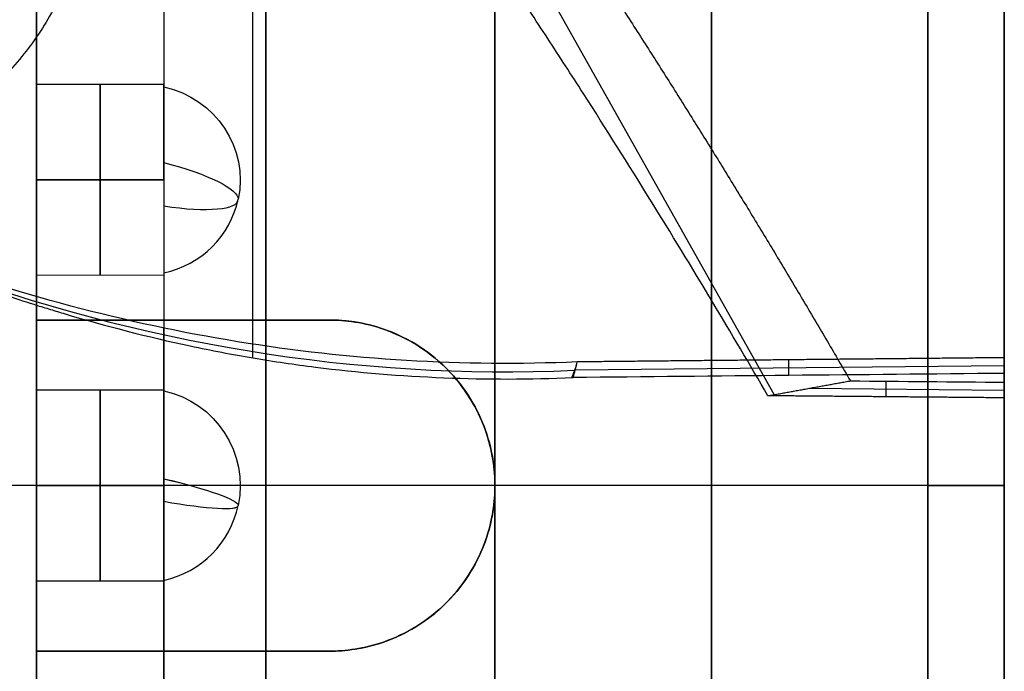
# Model space of a CAD drawing. Header units: millimetres. Extents: x -66 to 114, y 79 to 395.
# Tile 122 of 239: x 56.08 to 59.95, y 93.14 to 95.7. Entities that reach past the tile are written whole.
import ezdxf

# ---------------------------------------------------------------- set-up
doc = ezdxf.new("R2010")
doc.units = ezdxf.units.MM
doc.layers.add('Layer 01', color=18, linetype='Continuous', true_color=0x000000)

# ---------------------------------------------------------------- blocks, each defined once
blk = doc.blocks.new('Block 03')
at = {"layer": 'Layer 01'}
for p, q in [((59.0465, 94.2304, 7.0754), (57.1027, 97.6858, 7.0754)), ((56.15, 97.0986, 13.6304), (56.15, 95.448, 13.6304)), ((56.65, 95.4483, 13.65), (56.15, 95.4483, 13.65)), ((56.2106, 95.0733, 14.025), (56.15, 95.0733, 14.025)), ((56.2106, 95.0733, 13.275), (56.15, 95.0733, 13.275)), ((56.6502, 95.0733, 13.275), (56.2106, 95.0733, 13.275)), ((56.6502, 95.0733, 14.025), (56.2106, 95.0733, 14.025)), ((56.65, 94.6987, 13.65), (56.15, 94.6981, 13.65)), ((56.15, 94.6986, 13.6304), (56.15, 93.048, 13.6304)), ((56.15, 94.5233, 18.9853), (57.3, 94.5233, 18.9853)), ((56.725, 94.5233, 19.4135), (56.725, 94.5233, 18.5571)), ((58.2653, 94.328, 20.6852), (59.95, 94.3446, 20.6843)), ((59.1036, 94.3056, 20.1356), (59.1036, 94.367, 21.234)), ((59.1836, 94.2552, 6.6104), (59.95, 94.2485, 6.6101)), ((59.4859, 94.2219, 7.1594), (59.4859, 94.2833, 6.0611)), ((56.65, 94.2483, 11.5), (56.15, 94.2483, 11.5)), ((56.65, 94.2483, 15.8), (56.15, 94.2483, 15.8)), ((59.95, 94.0407, 21.2482), (59.95, 94.0407, 19.8477)), ((59.95, 94.0407, 7.4523), (59.95, 94.0407, 6.0518)), ((59.95, 93.8733, 6.05), (53.35, 93.8733, 6.05)), ((59.95, 93.8733, 21.25), (53.35, 93.8733, 21.25)), ((56.1742, 93.8733, 11.875), (56.15, 93.8733, 11.875)), ((56.1742, 93.8733, 16.175), (56.15, 93.8733, 16.175)), ((57.95, 93.8733, 7.85), (56.15, 93.8733, 7.85)), ((56.1742, 93.8733, 11.125), (56.15, 93.8733, 11.125)), ((56.1742, 93.8733, 15.425), (56.15, 93.8733, 15.425)), ((57.95, 93.8733, 18.6), (56.15, 93.8733, 18.6)), ((56.15, 93.8731, 18.6002), (56.15, 93.8731, 16.175)), ((56.15, 93.8731, 15.425), (56.15, 93.8731, 11.875)), ((56.15, 93.8731, 11.125), (56.15, 93.8731, 7.85)), ((56.65, 93.8733, 11.125), (56.1742, 93.8733, 11.125)), ((56.65, 93.8733, 15.425), (56.1742, 93.8733, 15.425)), ((56.65, 93.8733, 11.875), (56.1742, 93.8733, 11.875)), ((56.65, 93.8733, 16.175), (56.1742, 93.8733, 16.175)), ((57.95, 93.8734, 19.55), (57.95, 93.8734, 19.45)), ((57.95, 93.8734, 7.85), (57.95, 93.8734, 7.75)), ((59.65, 93.8733, 19.55), (57.95, 93.8733, 19.55)), ((59.65, 93.8733, 7.75), (57.95, 93.8733, 7.75)), ((57.95, 93.8733, 18.6), (57.95, 93.8733, 19.45)), ((59.65, 93.8733, 19.55), (59.95, 93.8733, 19.85)), ((59.65, 93.8733, 7.75), (59.95, 93.8733, 7.45)), ((56.65, 93.4984, 11.5), (56.15, 93.4983, 11.5)), ((56.65, 93.4984, 15.8), (56.15, 93.4983, 15.8)), ((56.15, 93.2233, 18.9853), (57.3, 93.2233, 18.9853)), ((56.725, 93.2233, 19.4135), (56.725, 93.2233, 18.5571))]:
    blk.add_line(p, q, dxfattribs=at)
at = {"layer": 'Layer 01', "extrusion": (-1, -1.14604e-15, -2.7939e-15)}
blk.add_arc((-93.8733, 13.65, -59.95), 6.2, 0, 180, dxfattribs=at)
at = {"layer": 'Layer 01', "extrusion": (1, 1.14604e-15, 2.7939e-15)}
blk.add_arc((93.8733, 13.65, 59.95), 6.2, 180, 360, dxfattribs=at)
at = {"layer": 'Layer 01', "extrusion": (-1, 0, 0)}
for centre, radius, start, end in [((-93.8733, 13.65, -58.8), 5.9, 0, 180), ((-93.8733, 13.65, -58.8), 5.9, 180, 0), ((-93.8733, 13.65, -56.65), 7.6, 236.96669, 334.6669), ((-95.0733, 13.65, -56.4001), 0.375, 90, 270), ((-95.0733, 13.65, -56.4001), 0.375, 0, 90), ((-95.0733, 13.65, -56.4001), 0.375, 270, 0), ((-93.8733, 13.65, -56.65), 7.6, 0, 94.6669), ((-93.8733, 11.5, -56.4), 0.375, 89.9999, 269.9999), ((-93.8733, 15.8, -56.4), 0.375, 89.9999, 269.9999), ((-93.8733, 11.5, -56.4), 0.375, 269.9999, 0), ((-93.8733, 11.5, -56.4), 0.375, 0, 89.9999), ((-93.8733, 15.8, -56.4), 0.375, 269.9999, 0), ((-93.8733, 15.8, -56.4), 0.375, 0, 89.9999)]:
    blk.add_arc(centre, radius, start, end, dxfattribs=at)
at = {"layer": 'Layer 01', "extrusion": (1, 1.68236e-30, 2.7939e-15)}
for start, end in [(360, 180), (180, 360)]:
    blk.add_arc((93.8733, 13.65, 59.65), 5.9, start, end, dxfattribs=at)
at = {"layer": 'Layer 01', "extrusion": (-1, 0, -3.55271e-15)}
for centre, radius, start, end in [((-93.8733, 13.65, -57.05), 5.8, 96.4346, 180), ((-93.8733, 13.65, -57.05), 5.8, 206.4346, 293.5654), ((-93.8733, 13.65, -56.9999), 6.5, 94.42204, 118.47851), ((-93.8733, 13.65, -57.05), 4.95, 82.4545, 97.5455), ((-93.8733, 13.65, -57.05), 5.8, 306.4346, 83.5654)]:
    blk.add_arc(centre, radius, start, end, dxfattribs=at)
at = {"layer": 'Layer 01', "extrusion": (-1, 4.05331e-11, 2.63571e-11)}
blk.add_arc((-93.8733, 13.65, -59.95), 6.5, 93.88692, 146.96179, dxfattribs=at)
at = {"layer": 'Layer 01', "extrusion": (-1, 3.6541e-13, -6.88738e-12)}
blk.add_arc((-93.8733, 13.65, -59.95), 6.5, 213.88692, 266.96179, dxfattribs=at)
at = {"layer": 'Layer 01', "extrusion": (0, 0.5, -0.866025)}
blk.add_arc((-55.2, 87.1668, 41.9762), 1.15, 180, 0, dxfattribs=at)
at = {"layer": 'Layer 01', "extrusion": (-7.16371e-14, 0.227876, -0.97369)}
blk.add_arc((-56.5656, 95.6825, 8.3741), 0.3844, 102.6804, 191.7521, dxfattribs=at)
at = {"layer": 'Layer 01', "extrusion": (-0.203678, -0.95328, -0.223099)}
blk.add_arc((35.4521, -10.0735, -105.1979), 0.3844, 280.2492, 357.2709, dxfattribs=at)
at = {"layer": 'Layer 01', "extrusion": (6.95555e-14, -0.227876, 0.97369)}
blk.add_arc((56.5656, 95.6825, -8.3741), 0.3844, 282.6804, 348.2479, dxfattribs=at)
at = {"layer": 'Layer 01', "extrusion": (0.203678, 0.95328, 0.223099)}
blk.add_arc((-35.4523, -10.0738, 105.1979), 0.3842, 105.6679, 182.6875, dxfattribs=at)
at = {"layer": 'Layer 01'}
blk.add_arc((57.3, 93.8733, 19.0036), 0.65, 270, 90, dxfattribs=at)
at = {"layer": 'Layer 01', "extrusion": (-1, -4.04839e-16, -2.72072e-15)}
blk.add_arc((-93.8733, 13.65, -59.95), 7.6, 26.93853, 93.78729, dxfattribs=at)
at = {"layer": 'Layer 01', "extrusion": (-1, 5.78726e-16, -6.91019e-16)}
blk.add_arc((-93.8733, 13.65, -59.95), 7.6, 266.93853, 333.78729, dxfattribs=at)
at = {"layer": 'Layer 01', "extrusion": (-4.15987e-14, -0.118165, -0.992994)}
blk.add_arc((56.5656, -91.8568, -22.5119), 0.3844, 282.6804, 11.7521, dxfattribs=at)
at = {"layer": 'Layer 01', "extrusion": (-1.10328e-15, -0.118165, -0.992994)}
blk.add_arc((56.5656, -91.3487, -26.7818), 0.3844, 282.6804, 11.7521, dxfattribs=at)
at = {"layer": 'Layer 01', "extrusion": (0.203678, 0.972179, -0.115688)}
for centre in [(-36.1145, 23.3938, 101.4524), (-36.1145, 27.665, 100.955)]:
    blk.add_arc(centre, 0.3844, 101.5614, 178.6074, dxfattribs=at)
at = {"layer": 'Layer 01', "extrusion": (-0.203678, -0.972179, 0.115688)}
for centre in [(36.1145, 23.3939, -101.4524), (36.1145, 27.665, -100.955)]:
    blk.add_arc(centre, 0.3844, 284.3485, 1.3884, dxfattribs=at)
at = {"layer": 'Layer 01', "extrusion": (1.46654e-14, 0.118165, 0.992994)}
blk.add_arc((-56.5656, -91.8568, 22.5119), 0.3844, 102.6804, 168.2479, dxfattribs=at)
at = {"layer": 'Layer 01', "extrusion": (2.05391e-15, 0.118165, 0.992994)}
blk.add_arc((-56.5656, -91.3487, 26.7818), 0.3844, 102.6804, 168.2479, dxfattribs=at)
at = {"layer": 'Layer 01', "extrusion": (-1, -6.8846e-16, -5.63585e-15)}
blk.add_open_spline([(57.95, 87.9733, 13.65), (57.95, 87.9733, 13.4698), (57.95, 87.9856, 13.2005), (57.95, 88.0215, 12.8879), (57.95, 88.0449, 12.732), (57.95, 88.056, 12.6653), (57.95, 88.0637, 12.6208), (57.95, 88.0675, 12.5999), (57.95, 88.1066, 12.3886), (57.95, 88.1721, 12.1104), (57.95, 88.272, 11.7922), (57.95, 88.3199, 11.6572), (57.95, 88.3529, 11.5675), (57.95, 88.3693, 11.5245), (57.95, 88.4608, 11.2932), (57.95, 88.5842, 11.0223), (57.95, 88.7278, 10.7614), (57.95, 88.828, 10.5898), (57.95, 88.8794, 10.5066), (57.95, 89.1575, 10.0811), (57.95, 89.4139, 9.7656), (57.95, 89.8451, 9.3343), (57.95, 90.0708, 9.1307), (57.95, 90.3519, 8.9142), (57.95, 90.4762, 8.8259), (57.95, 90.5598, 8.7681), (57.95, 90.6032, 8.739), (57.95, 90.8114, 8.6028), (57.95, 91.0684, 8.4527), (57.95, 91.3808, 8.3007), (57.95, 91.5174, 8.2406), (57.95, 91.609, 8.2016), (57.95, 91.6572, 8.1818), (57.95, 91.8791, 8.0939), (57.95, 92.1496, 8.0017), (57.95, 92.4723, 7.9174), (57.95, 92.6354, 7.881), (57.95, 92.7057, 7.8666), (57.95, 92.7527, 7.8574), (57.95, 92.7776, 7.8526), (57.95, 93.1539, 7.7829), (57.95, 93.5131, 7.7501), (57.95, 94.0534, 7.75), (57.95, 94.3227, 7.7623), (57.95, 94.6353, 7.7982), (57.95, 94.7912, 7.8215), (57.95, 94.858, 7.8327), (57.95, 94.9025, 7.8404), (57.95, 94.9234, 7.8442), (57.95, 95.1347, 7.8832), (57.95, 95.4129, 7.9487), (57.95, 95.7311, 8.0487), (57.95, 95.8661, 8.0965), (57.95, 95.9558, 8.1295), (57.95, 95.9988, 8.1459), (57.95, 96.2302, 8.2375), (57.95, 96.5011, 8.3608), (57.95, 96.7619, 8.5045), (57.95, 96.9336, 8.6047), (57.95, 97.0168, 8.6561), (57.95, 97.4422, 8.9342), (57.95, 97.7577, 9.1906), (57.95, 98.189, 9.6218), (57.95, 98.3927, 9.8475), (57.95, 98.6092, 10.1286), (57.95, 98.6974, 10.2528), (57.95, 98.7553, 10.3365), (57.95, 98.7844, 10.3798), (57.95, 98.9205, 10.588), (57.95, 99.0707, 10.845), (57.95, 99.2226, 11.1575), (57.95, 99.2828, 11.294), (57.95, 99.3218, 11.3857), (57.95, 99.3415, 11.4339), (57.95, 99.4294, 11.6558), (57.95, 99.5216, 11.9262), (57.95, 99.606, 12.2489), (57.95, 99.6423, 12.4121), (57.95, 99.6567, 12.4824), (57.95, 99.666, 12.5293), (57.95, 99.6707, 12.5542), (57.95, 99.7406, 12.9312), (57.95, 99.7734, 13.2891), (57.95, 99.7733, 13.65)], degree=3, knots=[0, 0, 0, 0, 0.579641, 0.869462, 1.014372, 1.086828, 1.086828, 1.159283, 1.159283, 1.738924, 2.028745, 2.173655, 2.173655, 2.318565, 2.318565, 2.898207, 3.188027, 3.188027, 3.477848, 3.477848, 4.637131, 4.637131, 5.216772, 5.506593, 5.651503, 5.651503, 5.796413, 5.796413, 6.376055, 6.665875, 6.810786, 6.810786, 6.955696, 6.955696, 7.535338, 7.825158, 7.970069, 8.042524, 8.042524, 8.114979, 8.114979, 9.274262, 9.274262, 9.853903, 10.143724, 10.288634, 10.361089, 10.361089, 10.433544, 10.433544, 11.013186, 11.303006, 11.447917, 11.447917, 11.592827, 11.592827, 12.172468, 12.462289, 12.462289, 12.75211, 12.75211, 13.911392, 13.911392, 14.491034, 14.780854, 14.925765, 14.925765, 15.070675, 15.070675, 15.650316, 15.940137, 16.085047, 16.085047, 16.229958, 16.229958, 16.809599, 17.09942, 17.24433, 17.316785, 17.316785, 17.38924, 17.38924, 18.548523, 18.548523, 18.548523, 18.548523], dxfattribs=at)
at = {"layer": 'Layer 01', "extrusion": (1, 6.02155e-16, 6.20533e-16)}
blk.add_open_spline([(57.95, 99.7733, 13.65), (57.95, 99.7733, 13.8304), (57.95, 99.761, 14.1), (57.95, 99.7251, 14.4124), (57.95, 99.7017, 14.5682), (57.95, 99.6906, 14.6348), (57.95, 99.6829, 14.6792), (57.95, 99.6792, 14.7001), (57.95, 99.6401, 14.9114), (57.95, 99.5746, 15.1896), (57.95, 99.4747, 15.5078), (57.95, 99.4268, 15.6428), (57.95, 99.3938, 15.7325), (57.95, 99.3774, 15.7755), (57.95, 99.2858, 16.0068), (57.95, 99.1625, 16.2777), (57.95, 99.0189, 16.5386), (57.95, 98.9186, 16.7102), (57.95, 98.8672, 16.7934), (57.95, 98.5892, 17.2189), (57.95, 98.3327, 17.5344), (57.95, 97.9015, 17.9657), (57.95, 97.6758, 18.1693), (57.95, 97.3947, 18.3858), (57.95, 97.2705, 18.4741), (57.95, 97.1868, 18.5319), (57.95, 97.1435, 18.561), (57.95, 96.9353, 18.6972), (57.95, 96.6783, 18.8473), (57.95, 96.3659, 18.9993), (57.95, 96.2293, 19.0594), (57.95, 96.1376, 19.0984), (57.95, 96.0895, 19.1182), (57.95, 95.8675, 19.2061), (57.95, 95.5971, 19.2983), (57.95, 95.2744, 19.3826), (57.95, 95.1112, 19.419), (57.95, 95.0409, 19.4334), (57.95, 94.994, 19.4426), (57.95, 94.969, 19.4474), (57.95, 94.5928, 19.5171), (57.95, 94.2335, 19.5499), (57.95, 93.6932, 19.55), (57.95, 93.424, 19.5377), (57.95, 93.1113, 19.5018), (57.95, 92.9554, 19.4785), (57.95, 92.8887, 19.4673), (57.95, 92.8442, 19.4596), (57.95, 92.8232, 19.4558), (57.95, 92.6119, 19.4168), (57.95, 92.3338, 19.3513), (57.95, 92.0156, 19.2513), (57.95, 91.8805, 19.2035), (57.95, 91.7908, 19.1705), (57.95, 91.7478, 19.1541), (57.95, 91.5165, 19.0625), (57.95, 91.2456, 18.9392), (57.95, 90.9848, 18.7955), (57.95, 90.8131, 18.6953), (57.95, 90.7299, 18.6439), (57.95, 90.3044, 18.3658), (57.95, 89.989, 18.1094), (57.95, 89.5576, 17.6782), (57.95, 89.354, 17.4525), (57.95, 89.1375, 17.1714), (57.95, 89.0492, 17.0472), (57.95, 88.9914, 16.9635), (57.95, 88.9623, 16.9202), (57.95, 88.8261, 16.712), (57.95, 88.676, 16.455), (57.95, 88.524, 16.1425), (57.95, 88.4639, 16.006), (57.95, 88.4249, 15.9143), (57.95, 88.4052, 15.8661), (57.95, 88.3172, 15.6442), (57.95, 88.225, 15.3738), (57.95, 88.1407, 15.0511), (57.95, 88.1043, 14.8879), (57.95, 88.09, 14.8176), (57.95, 88.0807, 14.7707), (57.95, 88.0759, 14.7457), (57.95, 88.0062, 14.3693), (57.95, 87.9734, 14.0114), (57.95, 87.9733, 13.65)], degree=3, knots=[0, 0, 0, 0, 0.579641, 0.869461, 1.014372, 1.086827, 1.086827, 1.159282, 1.159282, 1.738923, 2.028743, 2.173653, 2.173653, 2.318564, 2.318564, 2.898204, 3.188025, 3.188025, 3.477845, 3.477845, 4.637127, 4.637127, 5.216768, 5.506588, 5.651499, 5.651499, 5.796409, 5.796409, 6.37605, 6.66587, 6.81078, 6.81078, 6.955691, 6.955691, 7.535331, 7.825152, 7.970062, 8.042517, 8.042517, 8.114972, 8.114972, 9.274254, 9.274254, 9.853895, 10.143715, 10.288626, 10.361081, 10.361081, 10.433536, 10.433536, 11.013177, 11.302997, 11.447907, 11.447907, 11.592818, 11.592818, 12.172459, 12.462279, 12.462279, 12.752099, 12.752099, 13.911381, 13.911381, 14.491022, 14.780842, 14.925753, 14.925753, 15.070663, 15.070663, 15.650304, 15.940124, 16.085034, 16.085034, 16.229945, 16.229945, 16.809586, 17.099406, 17.244316, 17.316771, 17.316771, 17.389226, 17.389226, 18.548508, 18.548508, 18.548508, 18.548508], dxfattribs=at)
at = {"layer": 'Layer 01', "extrusion": (-1, -1.09775e-15, -2.21375e-15)}
blk.add_open_spline([(56.15, 99.6733, 13.65), (56.15, 99.6733, 13.9938), (56.15, 99.6289, 14.5017), (56.15, 99.4991, 15.0805), (56.15, 99.4148, 15.3665), (56.15, 99.3678, 15.5086), (56.15, 99.3466, 15.5694), (56.15, 99.3322, 15.6098), (56.15, 99.3253, 15.629), (56.15, 99.2551, 15.8201), (56.15, 99.15, 16.0696), (56.15, 99.0276, 16.3111), (56.15, 98.9422, 16.4704), (56.15, 98.8984, 16.5478), (56.15, 98.6619, 16.9433), (56.15, 98.4439, 17.2397), (56.15, 98.0755, 17.652), (56.15, 97.8822, 17.8486), (56.15, 97.6755, 18.0309), (56.15, 97.5347, 18.1492), (56.15, 97.4613, 18.2079), (56.15, 97.2454, 18.3725), (56.15, 97.0226, 18.5265), (56.15, 96.7508, 18.6873), (56.15, 96.6119, 18.7631), (56.15, 96.5518, 18.7946), (56.15, 96.5115, 18.8153), (56.15, 96.4903, 18.8261), (56.15, 95.8562, 19.1438), (56.15, 95.207, 19.3364), (56.15, 94.5233, 19.4135)], degree=3, knots=[0, 0, 0, 0, 1.059458, 1.589188, 1.854052, 1.986485, 2.052701, 2.052701, 2.118917, 2.118917, 2.648646, 2.913511, 2.913511, 3.178375, 3.178375, 4.237834, 4.237834, 4.767563, 5.032428, 5.032428, 5.297292, 5.297292, 5.827021, 6.091886, 6.224318, 6.290534, 6.290534, 6.356751, 6.356751, 8.475667, 8.475667, 8.475667, 8.475667], dxfattribs=at)
at = {"layer": 'Layer 01', "extrusion": (1, -4.40966e-15, -2.09903e-15)}
blk.add_open_spline([(57.95, 93.8733, 19.45), (57.95, 94.061, 19.45), (57.95, 94.3409, 19.4365), (57.95, 94.6648, 19.3972), (57.95, 94.803, 19.3753), (57.95, 94.895, 19.3596), (57.95, 94.9396, 19.3514), (57.95, 95.1754, 19.3052), (57.95, 95.361, 19.2593), (57.95, 95.7264, 19.1495), (57.95, 95.9044, 19.0863), (57.95, 96.2616, 18.9391), (57.95, 96.5227, 18.816), (57.95, 96.7735, 18.674), (57.95, 96.9385, 18.575), (57.95, 97.0208, 18.5228), (57.95, 97.2584, 18.3638), (57.95, 97.4874, 18.1936), (57.95, 97.7396, 17.9754), (57.95, 97.8444, 17.8777), (57.95, 97.9136, 17.8117), (57.95, 97.9487, 17.7773), (57.95, 98.1134, 17.6121), (57.95, 98.2384, 17.474), (57.95, 98.475, 17.1856), (57.95, 98.5873, 17.0343), (57.95, 98.7956, 16.7237), (57.95, 98.94, 16.4841), (57.95, 99.0876, 16.1931), (57.95, 99.1465, 16.0659), (57.95, 99.1848, 15.9805), (57.95, 99.2029, 15.9388), (57.95, 99.2961, 15.7166), (57.95, 99.3615, 15.5362), (57.95, 99.4739, 15.1705), (57.95, 99.5206, 14.9868), (57.95, 99.6354, 14.4174), (57.95, 99.6735, 14.0351), (57.95, 99.6734, 13.65)], degree=3, knots=[0, 0, 0, 0, 0.569743, 0.854615, 0.997051, 0.997051, 1.139487, 1.139487, 1.70923, 1.70923, 2.278974, 2.278974, 2.848717, 3.133589, 3.133589, 3.41846, 3.41846, 3.988204, 4.273076, 4.415511, 4.415511, 4.557947, 4.557947, 5.127691, 5.127691, 5.697434, 5.697434, 6.267178, 6.552049, 6.694485, 6.694485, 6.836921, 6.836921, 7.406664, 7.406664, 7.976408, 7.976408, 9.115895, 9.115895, 9.115895, 9.115895], dxfattribs=at)
at = {"layer": 'Layer 01', "extrusion": (-1, -1.5579e-15, -3.95505e-16)}
blk.add_open_spline([(57.95, 99.3235, 11.6663), (57.95, 99.252, 11.4697), (57.95, 99.1295, 11.1824), (57.95, 98.9601, 10.8601), (57.95, 98.8819, 10.7248), (57.95, 98.8285, 10.6352), (57.95, 98.8018, 10.5917), (57.95, 98.5443, 10.185), (57.95, 98.2771, 9.8514), (57.95, 97.8233, 9.3975), (57.95, 97.5851, 9.1842), (57.95, 97.2875, 8.9592), (57.95, 97.1558, 8.8679), (57.95, 97.067, 8.8082), (57.95, 97.0209, 8.7781), (57.95, 96.624, 8.5266), (57.95, 96.2495, 8.3427), (57.95, 95.6608, 8.1283), (57.95, 95.3622, 8.0375), (57.95, 95.0572, 7.9711), (57.95, 94.8524, 7.9323), (57.95, 94.7515, 7.9159), (57.95, 94.2214, 7.8446), (57.95, 93.7941, 7.8349), (57.95, 93.1547, 7.8907), (57.95, 92.8382, 7.936), (57.95, 92.4746, 8.0194), (57.95, 92.3199, 8.0616), (57.95, 92.2171, 8.0912), (57.95, 92.1645, 8.1072), (57.95, 91.7167, 8.2496), (57.95, 91.3363, 8.4176), (57.95, 90.9733, 8.6271)], degree=3, knots=[0, 0, 0, 0, 0.633472, 0.950208, 1.108576, 1.108576, 1.266944, 1.266944, 2.533887, 2.533887, 3.167359, 3.484095, 3.642463, 3.642463, 3.800831, 3.800831, 5.067775, 5.067775, 5.701247, 6.017983, 6.017983, 6.334719, 6.334719, 7.601662, 7.601662, 8.235134, 8.55187, 8.710238, 8.710238, 8.868606, 8.868606, 10.13555, 10.13555, 10.13555, 10.13555], dxfattribs=at)
at = {"layer": 'Layer 01', "extrusion": (-1, -3.08048e-15, 5.8649e-15)}
blk.add_open_spline([(56.15, 91.5545, 8.3337), (56.15, 91.8823, 8.1907), (56.15, 92.3852, 8.0238), (56.15, 92.9913, 7.9121), (56.15, 93.2992, 7.8771), (56.15, 93.4543, 7.8648), (56.15, 93.5211, 7.8606), (56.15, 93.5657, 7.8581), (56.15, 93.5867, 7.857), (56.15, 93.7993, 7.8474), (56.15, 94.0822, 7.8483), (56.15, 94.3642, 7.87), (56.15, 94.5521, 7.8891), (56.15, 94.6442, 7.9007), (56.15, 95.1212, 7.9727), (56.15, 95.4944, 8.0678), (56.15, 96.0384, 8.2658), (56.15, 96.3043, 8.3778), (56.15, 96.561, 8.5093), (56.15, 96.7301, 8.6014), (56.15, 96.8153, 8.6507), (56.15, 97.0576, 8.7985), (56.15, 97.2916, 8.9576), (56.15, 97.5501, 9.1626), (56.15, 97.6579, 9.2546), (56.15, 97.729, 9.3169), (56.15, 97.7656, 9.3498), (56.15, 97.9332, 9.5038), (56.15, 98.1248, 9.6973), (56.15, 98.3318, 9.9383), (56.15, 98.4312, 10.0625), (56.15, 98.4729, 10.1166), (56.15, 98.5005, 10.1528), (56.15, 98.5149, 10.1721), (56.15, 98.7335, 10.466), (56.15, 98.9132, 10.7589), (56.15, 99.0669, 11.068)], degree=3, knots=[0, 0, 0, 0, 1.103551, 1.655326, 1.931214, 2.069157, 2.138129, 2.138129, 2.207101, 2.207101, 2.758877, 3.034764, 3.034764, 3.310652, 3.310652, 4.414203, 4.414203, 4.965978, 5.241866, 5.241866, 5.517753, 5.517753, 6.069529, 6.345416, 6.48336, 6.48336, 6.621304, 6.621304, 7.173079, 7.448967, 7.586911, 7.655883, 7.655883, 7.724855, 7.724855, 8.828405, 8.828405, 8.828405, 8.828405], dxfattribs=at)
at = {"layer": 'Layer 01'}
for points, weights in [([(56.9461, 97.8925, 7.1997), (57.7824, 96.7992, 6.5185), (58.5993, 95.5707, 6.1308), (59.3455, 94.2845, 6.0611)], [1, 0.979018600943, 0.979018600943, 1]), ([(59.95, 94.3753, 21.2334), (59.3912, 94.3698, 21.2338), (58.8323, 94.3643, 21.2341), (58.2734, 94.3588, 21.2345)], [1, 0.999999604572, 0.999999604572, 1])]:
    blk.add_rational_spline(points, weights, degree=3, dxfattribs=at)
for points, knots in [([(59.0217, 94.2259, 7.1596), (58.8811, 94.4682, 7.1727), (58.7267, 94.7263, 7.2003), (58.4745, 95.1334, 7.2718), (58.387, 95.2724, 7.3007), (58.2506, 95.4851, 7.3526), (58.1811, 95.5925, 7.3807), (58.0977, 95.7195, 7.4175), (58.0555, 95.7834, 7.4369), (58.0342, 95.8154, 7.4469), (58.0236, 95.8314, 7.4519), (58.019, 95.8383, 7.4541), (58.0159, 95.8429, 7.4556), (58.0136, 95.8464, 7.4567), (57.9223, 95.9835, 7.5004), (57.7881, 96.1819, 7.5675), (57.4325, 96.6884, 7.7847), (57.2111, 96.9968, 7.9351), (56.9461, 97.3421, 8.1529)], [0, 0, 0, 0, 0.976506, 0.976506, 1.464758, 1.464758, 1.708885, 1.830948, 1.89198, 1.922495, 1.937753, 1.945382, 1.945382, 1.953011, 1.953011, 2.929517, 2.929517, 3.906022, 3.906022, 3.906022, 3.906022]), ([(54.05, 96.8162, 6.6429), (54.05, 96.6748, 6.5835), (54.0799, 96.5343, 6.5297), (54.1946, 96.2682, 6.4358), (54.2791, 96.1446, 6.3965), (54.4897, 95.9358, 6.3344), (54.6174, 95.8497, 6.3112), (54.8947, 95.7333, 6.2809), (55.0475, 95.7019, 6.2733), (55.3501, 95.7016, 6.2732), (55.5024, 95.7323, 6.2806), (55.7819, 95.8492, 6.3111), (55.9085, 95.9342, 6.3339), (56.1215, 96.1451, 6.3966), (56.2053, 96.2681, 6.4358), (56.3199, 96.5337, 6.5294), (56.35, 96.6748, 6.5835), (56.35, 96.8162, 6.6429)], [0, 0, 0, 0, 0.458975, 0.458975, 0.917949, 0.917949, 1.376924, 1.376924, 1.835898, 1.835898, 2.294873, 2.294873, 2.753847, 2.753847, 3.212822, 3.212822, 3.671796, 3.671796, 3.671796, 3.671796]), ([(56.35, 96.2611, 7.6044), (56.35, 96.118, 7.5479), (56.3211, 95.9779, 7.4985), (56.234, 95.7723, 7.4332), (56.1989, 95.7073, 7.4138), (56.1169, 95.5847, 7.379), (56.0707, 95.528, 7.3639), (55.9628, 95.4185, 7.3361), (55.9048, 95.3698, 7.3245), (55.7811, 95.2847, 7.3049), (55.7164, 95.2488, 7.2971), (55.5033, 95.1568, 7.2777), (55.3543, 95.1258, 7.2718), (55.1245, 95.1252, 7.2717), (55.0492, 95.1328, 7.2732), (54.9009, 95.1634, 7.2793), (54.8263, 95.1872, 7.2841), (54.6164, 95.2774, 7.3032), (54.4911, 95.3639, 7.3222), (54.2776, 95.5803, 7.3771), (54.196, 95.7016, 7.4108), (54.0792, 95.9773, 7.4982), (54.05, 96.1181, 7.548), (54.05, 96.2611, 7.6044)], [0, 0, 0, 0, 0.459905, 0.459905, 0.689857, 0.689857, 0.919809, 0.919809, 1.149762, 1.149762, 1.379714, 1.379714, 1.839619, 1.839619, 2.069571, 2.069571, 2.299524, 2.299524, 2.759428, 2.759428, 3.219333, 3.219333, 3.679238, 3.679238, 3.679238, 3.679238]), ([(56.65, 95.4385, 13.7355), (56.65, 95.4641, 13.6259), (56.65, 95.4371, 13.5052), (56.65, 95.2972, 13.3288), (56.65, 95.1859, 13.275), (56.6502, 95.0733, 13.275)], [-0.6975317, -0.6975317, -0.6975317, -0.6975317, -0.3487658, -0.3487658, 0, 0, 0, 0]), ([(56.6502, 95.0733, 14.025), (56.65, 95.1571, 14.025), (56.65, 95.2407, 13.9959), (56.65, 95.372, 13.8918), (56.65, 95.4194, 13.8171), (56.65, 95.4385, 13.7355)], [-0.5121331, -0.5121331, -0.5121331, -0.5121331, -0.2560666, -0.2560666, 0, 0, 0, 0]), ([(54.3458, 95.2343, 20.0059), (54.5014, 95.1771, 20.0182), (54.737, 95.0904, 20.0355), (55.0159, 94.9878, 20.0539), (55.1563, 94.9361, 20.0626), (55.2268, 94.9102, 20.0668), (55.262, 94.8972, 20.0689), (55.2797, 94.8907, 20.0699), (55.2873, 94.8879, 20.0703), (55.2923, 94.886, 20.0706), (55.2931, 94.8857, 20.0707), (55.434, 94.8338, 20.0788), (55.542, 94.794, 20.0845), (55.661, 94.7502, 20.0906), (55.6935, 94.7383, 20.0922), (55.7316, 94.7243, 20.0941), (55.7479, 94.7184, 20.0948), (55.7622, 94.7132, 20.0955), (55.7682, 94.711, 20.0958), (55.7705, 94.7101, 20.0959), (55.772, 94.7096, 20.096), (55.7708, 94.7101, 20.0959), (55.8579, 94.6787, 20.1), (55.9814, 94.6359, 20.1052), (56.12, 94.591, 20.1103), (56.1781, 94.5729, 20.1122), (56.2167, 94.5611, 20.1135), (56.2338, 94.5559, 20.1141), (56.4225, 94.4995, 20.12), (56.5889, 94.4568, 20.1239), (56.8364, 94.404, 20.1283), (56.9597, 94.3804, 20.1302), (57.0822, 94.361, 20.1317), (57.1637, 94.349, 20.1326), (57.203, 94.3437, 20.133), (57.5807, 94.2965, 20.1363), (57.9182, 94.2828, 20.1371), (58.2572, 94.2973, 20.1362)], [0, 0, 0, 0, 0.507943, 0.761914, 0.8889, 0.952393, 0.984139, 1.000012, 1.007949, 1.007949, 1.015885, 1.015885, 1.269857, 1.269857, 1.396843, 1.396843, 1.460335, 1.492082, 1.507955, 1.515892, 1.515892, 1.523828, 1.523828, 1.7778, 1.904785, 1.968278, 1.968278, 2.031771, 2.031771, 2.539714, 2.539714, 2.793685, 2.920671, 2.920671, 3.047656, 3.047656, 4.063542, 4.063542, 4.063542, 4.063542]), ([(54.7013, 95.1157, 20.5784), (55.0495, 94.9873, 20.5914), (55.3976, 94.8589, 20.6044), (56.56, 94.4303, 20.6478), (57.3982, 94.2888, 20.6475), (58.2631, 94.3258, 20.646), (58.2639, 94.3258, 20.646), (58.2647, 94.3259, 20.646)], [0.134256, 0.134256, 0.134256, 0.134256, 0.3913251, 0.3913251, 0.9926404, 0.9926404, 0.9931998, 0.9931998, 0.9931998, 0.9931998]), ([(56.6502, 95.0733, 13.275), (56.65, 94.9895, 13.275), (56.65, 94.906, 13.3041), (56.65, 94.7747, 13.4082), (56.65, 94.7273, 13.4829), (56.65, 94.7082, 13.5645)], [-0.5121331, -0.5121331, -0.5121331, -0.5121331, -0.2560666, -0.2560666, 0, 0, 0, 0]), ([(56.6501, 94.971, 14.0103), (56.65, 94.8962, 13.9886), (56.65, 94.8279, 13.9441), (56.65, 94.7274, 13.8174), (56.65, 94.6992, 13.7337), (56.65, 94.6987, 13.65)], [0.1072895, 0.1072895, 0.1072895, 0.1072895, 0.3487658, 0.3487658, 0.6084109, 0.6084109, 0.6084109, 0.6084109]), ([(58.2734, 94.3588, 21.2345), (57.8231, 94.3397, 21.2357), (57.3786, 94.3668, 21.2343), (56.5008, 94.5093, 21.2237), (56.0649, 94.6259, 21.2143), (55.6426, 94.7816, 21.1954)], [0, 0, 0, 0, 1.343613, 1.343613, 2.687226, 2.687226, 2.687226, 2.687226]), ([(57.3, 94.5233, 19.4135), (57.3616, 94.5233, 19.4135), (57.4356, 94.5147, 19.415), (57.596, 94.4582, 19.4211), (57.6826, 94.4098, 19.4256), (57.836, 94.2567, 19.4378), (57.8845, 94.1701, 19.4424), (57.9413, 94.0095, 19.4485), (57.95, 93.9353, 19.45), (57.95, 93.8733, 19.45)], [0, 0, 0, 0, 0.257297, 0.257297, 0.514593, 0.514593, 0.77189, 0.77189, 1.029187, 1.029187, 1.029187, 1.029187]), ([(57.3, 93.2233, 18.5571), (57.3616, 93.2233, 18.5571), (57.4356, 93.232, 18.5589), (57.5963, 93.2885, 18.5661), (57.6836, 93.3375, 18.5715), (57.8363, 93.4905, 18.5858), (57.8847, 93.577, 18.5911), (57.9413, 93.7374, 18.5982), (57.95, 93.8114, 18.6), (57.95, 93.9358, 18.6), (57.9411, 94.01, 18.5982), (57.8843, 94.1705, 18.5911), (57.8362, 94.2564, 18.5858), (57.6827, 94.4098, 18.5714), (57.596, 94.4583, 18.5661), (57.4355, 94.5147, 18.5589), (57.3616, 94.5233, 18.5571), (57.3, 94.5233, 18.5571)], [0, 0, 0, 0, 0.257371, 0.257371, 0.514742, 0.514742, 0.772114, 0.772114, 1.029485, 1.029485, 1.286856, 1.286856, 1.544227, 1.544227, 1.801598, 1.801598, 2.05897, 2.05897, 2.05897, 2.05897]), ([(56.65, 94.2457, 11.4557), (56.65, 94.2582, 11.5605), (56.65, 94.2238, 11.6701), (56.65, 94.0896, 11.8213), (56.65, 93.9964, 11.8668), (56.65, 93.9002, 11.874)], [-0.651905, -0.651905, -0.651905, -0.651905, -0.3259525, -0.3259525, -0.0276559, -0.0276559, -0.0276559, -0.0276559]), ([(56.65, 94.2457, 15.7557), (56.65, 94.2582, 15.8605), (56.65, 94.2238, 15.9701), (56.65, 94.0896, 16.1213), (56.65, 93.9964, 16.1668), (56.65, 93.9002, 16.174)], [-0.651905, -0.651905, -0.651905, -0.651905, -0.3259525, -0.3259525, -0.0276559, -0.0276559, -0.0276559, -0.0276559]), ([(56.65, 94.2457, 11.4557), (56.65, 94.235, 11.3656), (56.65, 94.1902, 11.2799), (56.65, 94.0545, 11.1593), (56.65, 93.9641, 11.125), (56.65, 93.8733, 11.125)], [0, 0, 0, 0, 0.278208, 0.278208, 0.556416, 0.556416, 0.556416, 0.556416]), ([(56.65, 94.2457, 15.7557), (56.65, 94.235, 15.6656), (56.65, 94.1902, 15.5799), (56.65, 94.0545, 15.4593), (56.65, 93.9641, 15.425), (56.65, 93.8733, 15.425)], [0, 0, 0, 0, 0.278208, 0.278208, 0.556416, 0.556416, 0.556416, 0.556416]), ([(56.65, 93.501, 11.5443), (56.65, 93.5117, 11.6344), (56.65, 93.5565, 11.7201), (56.65, 93.6922, 11.8407), (56.65, 93.7826, 11.875), (56.65, 93.8733, 11.875)], [0, 0, 0, 0, 0.278208, 0.278208, 0.556416, 0.556416, 0.556416, 0.556416]), ([(56.65, 93.501, 15.8443), (56.65, 93.5117, 15.9344), (56.65, 93.5565, 16.0201), (56.65, 93.6922, 16.1407), (56.65, 93.7826, 16.175), (56.65, 93.8733, 16.175)], [0, 0, 0, 0, 0.278208, 0.278208, 0.556416, 0.556416, 0.556416, 0.556416]), ([(56.65, 93.8733, 11.125), (56.65, 93.7678, 11.125), (56.65, 93.663, 11.1721), (56.65, 93.5327, 11.3189), (56.65, 93.4988, 11.4093), (56.65, 93.4984, 11.5)], [-0.651905, -0.651905, -0.651905, -0.651905, -0.3259525, -0.3259525, -0.0457367, -0.0457367, -0.0457367, -0.0457367]), ([(56.65, 93.8733, 15.425), (56.65, 93.7678, 15.425), (56.65, 93.663, 15.4721), (56.65, 93.5327, 15.6189), (56.65, 93.4988, 15.7093), (56.65, 93.4984, 15.8)], [-0.651905, -0.651905, -0.651905, -0.651905, -0.3259525, -0.3259525, -0.0457367, -0.0457367, -0.0457367, -0.0457367]), ([(57.95, 93.8733, 19.45), (57.95, 93.8114, 19.45), (57.9413, 93.7372, 19.4485), (57.8847, 93.5769, 19.4424), (57.8367, 93.4909, 19.4379), (57.6831, 93.3371, 19.4257), (57.5963, 93.2886, 19.4211), (57.4357, 93.232, 19.415), (57.3616, 93.2233, 19.4135), (57.3, 93.2233, 19.4135)], [0, 0, 0, 0, 0.257303, 0.257303, 0.514606, 0.514606, 0.771909, 0.771909, 1.029212, 1.029212, 1.029212, 1.029212])]:
    blk.add_open_spline(points, degree=3, knots=knots, dxfattribs=at)
at = {"layer": 'Layer 01', "extrusion": (-1, 1.04495e-13, -3.97008e-14)}
blk.add_open_spline([(56.15, 95.4385, 13.7355), (56.15, 95.4509, 13.6821), (56.15, 95.4523, 13.6294), (56.15, 95.428, 13.5144), (56.15, 95.4016, 13.4595), (56.15, 95.3465, 13.3913), (56.15, 95.3255, 13.3708), (56.15, 95.2783, 13.3346), (56.15, 95.2557, 13.3211), (56.15, 95.1822, 13.2871), (56.15, 95.1275, 13.2749), (56.15, 95.0733, 13.275)], degree=3, knots=[0, 0, 0, 0, 0.1700014, 0.1700014, 0.3400028, 0.3400028, 0.4250035, 0.4250035, 0.5100042, 0.5100042, 0.6800056, 0.6800056, 0.6800056, 0.6800056], dxfattribs=at)
at = {"layer": 'Layer 01', "extrusion": (1, 5.48348e-15, 3.14524e-14)}
blk.add_open_spline([(56.15, 95.0733, 14.025), (56.15, 95.1529, 14.0249), (56.15, 95.2425, 13.9955), (56.15, 95.3427, 13.9146), (56.15, 95.3724, 13.8797), (56.15, 95.4142, 13.8117), (56.15, 95.4292, 13.7749), (56.15, 95.4385, 13.7355)], degree=3, knots=[0, 0, 0, 0, 0.2542823, 0.2542823, 0.3814235, 0.3814235, 0.5085647, 0.5085647, 0.5085647, 0.5085647], dxfattribs=at)
at = {"layer": 'Layer 01'}
for points, degree in [([(56.6502, 95.0733, 14.025), (56.4001, 95.0733, 14.025), (56.15, 95.0733, 14.025)], 2), ([(56.15, 95.0733, 13.275), (56.4001, 95.0733, 13.275), (56.6502, 95.0733, 13.275)], 2), ([(56.6502, 95.0733, 14.025), (56.6501, 95.0387, 14.025), (56.6501, 95.0042, 14.0199), (56.6501, 94.971, 14.0103)], 3), ([(56.15, 94.5233, 19.4135), (56.725, 94.5233, 19.4135), (57.3, 94.5233, 19.4135)], 2), ([(57.3, 94.5233, 18.5571), (56.725, 94.5233, 18.5571), (56.15, 94.5233, 18.5571)], 2), ([(56.15, 94.5233, 18.5571), (56.15, 94.5233, 18.9853), (56.15, 94.5233, 19.4135)], 2), ([(57.3, 94.5233, 19.4135), (57.3, 94.5233, 18.9853), (57.3, 94.5233, 18.5571)], 2), ([(59.95, 94.3753, 21.2334), (59.95, 94.3446, 20.6842), (59.95, 94.3139, 20.135)], 2), ([(58.2699, 94.3456, 20.9975), (58.2606, 94.3213, 20.5668), (58.2513, 94.297, 20.1362)], 2), ([(59.0217, 94.2259, 7.1596), (59.1836, 94.2552, 6.6103), (59.3455, 94.2845, 6.0611)], 2), ([(59.3455, 94.2845, 6.0611), (59.547, 94.2827, 6.061), (59.7485, 94.281, 6.0609), (59.95, 94.2792, 6.0608)], 3), ([(59.95, 94.2178, 7.1591), (59.95, 94.2485, 6.61), (59.95, 94.2792, 6.0608)], 2), ([(59.95, 94.2178, 7.1591), (59.4859, 94.2219, 7.1594), (59.0217, 94.2259, 7.1596)], 2), ([(56.65, 93.8733, 11.875), (56.4, 93.8733, 11.875), (56.15, 93.8733, 11.875)], 2), ([(56.15, 93.8733, 11.125), (56.4, 93.8733, 11.125), (56.65, 93.8733, 11.125)], 2), ([(56.65, 93.8733, 16.175), (56.4, 93.8733, 16.175), (56.15, 93.8733, 16.175)], 2), ([(56.15, 93.8733, 15.425), (56.4, 93.8733, 15.425), (56.65, 93.8733, 15.425)], 2), ([(56.65, 93.9002, 11.874), (56.65, 93.8912, 11.8747), (56.65, 93.8823, 11.875), (56.65, 93.8733, 11.875)], 3), ([(56.65, 93.9002, 16.174), (56.65, 93.8912, 16.1747), (56.65, 93.8823, 16.175), (56.65, 93.8733, 16.175)], 3), ([(57.3, 93.2233, 19.4135), (56.725, 93.2233, 19.4135), (56.15, 93.2233, 19.4135)], 2), ([(56.15, 93.2233, 18.5571), (56.15, 93.2233, 18.9853), (56.15, 93.2233, 19.4135)], 2), ([(57.3, 93.2233, 18.5571), (56.725, 93.2233, 18.5571), (56.15, 93.2233, 18.5571)], 2), ([(57.3, 93.2233, 19.4135), (57.3, 93.2233, 18.9853), (57.3, 93.2233, 18.5571)], 2)]:
    blk.add_open_spline(points, degree=degree, dxfattribs=at)
at = {"layer": 'Layer 01', "extrusion": (-1, 5.48348e-15, 3.14524e-14)}
blk.add_open_spline([(56.15, 94.7082, 13.5645), (56.15, 94.7174, 13.5251), (56.15, 94.7325, 13.4883), (56.15, 94.7743, 13.4203), (56.15, 94.8039, 13.3854), (56.15, 94.9042, 13.3045), (56.15, 94.9938, 13.2751), (56.15, 95.0733, 13.275)], degree=3, knots=[-0.5085647, -0.5085647, -0.5085647, -0.5085647, -0.3814235, -0.3814235, -0.2542823, -0.2542823, 0, 0, 0, 0], dxfattribs=at)
at = {"layer": 'Layer 01', "extrusion": (1, -1.40524e-14, 3.30074e-14)}
blk.add_open_spline([(56.15, 95.0733, 14.025), (56.15, 95.0192, 14.0251), (56.15, 94.9645, 14.0129), (56.15, 94.891, 13.9789), (56.15, 94.8683, 13.9654), (56.15, 94.8211, 13.9292), (56.15, 94.8002, 13.9087), (56.15, 94.745, 13.8405), (56.15, 94.7186, 13.7856), (56.15, 94.7008, 13.7012), (56.15, 94.6981, 13.6753), (56.15, 94.6981, 13.65)], degree=3, knots=[-0.6800056, -0.6800056, -0.6800056, -0.6800056, -0.5100042, -0.5100042, -0.4250035, -0.4250035, -0.3400028, -0.3400028, -0.1700014, -0.1700014, -0.0904966, -0.0904966, -0.0904966, -0.0904966], dxfattribs=at)
at = {"layer": 'Layer 01', "extrusion": (1, 2.06832e-12, 2.44686e-13)}
blk.add_open_spline([(56.15, 94.6981, 13.65), (56.15, 94.6981, 13.6211), (56.15, 94.7016, 13.5929), (56.15, 94.7082, 13.5645)], degree=3, dxfattribs=at)
at = {"layer": 'Layer 01', "extrusion": (1, -6.77128e-13, -1.58471e-13)}
blk.add_open_spline([(56.65, 94.7082, 13.5645), (56.65, 94.7016, 13.5925), (56.65, 94.6985, 13.6213), (56.65, 94.6987, 13.65)], degree=3, dxfattribs=at)
at = {"layer": 'Layer 01', "extrusion": (1, 0, 0)}
for points in [[(56.15, 94.5233, 18.5571), (56.15, 94.09, 18.6145), (56.15, 93.6567, 18.6145), (56.15, 93.2233, 18.5571)], [(56.15, 93.501, 11.5443), (56.15, 93.4992, 11.5295), (56.15, 93.4983, 11.5147), (56.15, 93.4983, 11.5)]]:
    blk.add_open_spline(points, degree=3, dxfattribs=at)
at = {"layer": 'Layer 01', "extrusion": (0.999886, -0.004169, -0.014542)}
blk.add_open_spline([(58.2572, 94.2973, 20.1362), (58.2626, 94.3178, 20.5023), (58.268, 94.3383, 20.8684), (58.2734, 94.3588, 21.2345)], degree=3, dxfattribs=at)
at = {"layer": 'Layer 01', "extrusion": (-0.000132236, -0.053137, -0.998587)}
blk.add_open_spline([(59.95, 94.3139, 20.135), (59.3857, 94.3084, 20.1354), (58.8215, 94.3028, 20.1358), (58.2572, 94.2973, 20.1362)], degree=3, dxfattribs=at)
at = {"layer": 'Layer 01', "extrusion": (-1, 1.26284e-13, 1.12144e-13)}
for points in [[(56.15, 93.8733, 11.875), (56.15, 93.9241, 11.875), (56.15, 93.9748, 11.8647), (56.15, 94.0683, 11.8243), (56.15, 94.1154, 11.7918), (56.15, 94.1894, 11.7092), (56.15, 94.2166, 11.661), (56.15, 94.2406, 11.5808), (56.15, 94.2449, 11.557), (56.15, 94.2492, 11.5067), (56.15, 94.2488, 11.4813), (56.15, 94.2457, 11.4557)], [(56.15, 93.8733, 16.175), (56.15, 93.9241, 16.175), (56.15, 93.9748, 16.1647), (56.15, 94.0683, 16.1243), (56.15, 94.1154, 16.0918), (56.15, 94.1894, 16.0092), (56.15, 94.2166, 15.961), (56.15, 94.2406, 15.8808), (56.15, 94.2449, 15.857), (56.15, 94.2492, 15.8067), (56.15, 94.2488, 15.7813), (56.15, 94.2457, 15.7557)]]:
    blk.add_open_spline(points, degree=3, knots=[0, 0, 0, 0, 0.1593467, 0.1593467, 0.3186934, 0.3186934, 0.4780401, 0.4780401, 0.5577135, 0.5577135, 0.6373868, 0.6373868, 0.6373868, 0.6373868], dxfattribs=at)
at = {"layer": 'Layer 01', "extrusion": (-1, 4.97752e-14, -5.60472e-14)}
blk.add_open_spline([(56.15, 94.2457, 11.4557), (56.15, 94.2405, 11.4122), (56.15, 94.2281, 11.3708), (56.15, 94.1985, 11.312), (56.15, 94.1857, 11.2911), (56.15, 94.1574, 11.254), (56.15, 94.1415, 11.2368), (56.15, 94.0885, 11.1893), (56.15, 94.048, 11.1647), (56.15, 93.9594, 11.132), (56.15, 93.9168, 11.1249), (56.15, 93.8733, 11.125)], degree=3, knots=[0, 0, 0, 0, 0.1367745, 0.1367745, 0.2051618, 0.2051618, 0.2735491, 0.2735491, 0.4103236, 0.4103236, 0.5470982, 0.5470982, 0.5470982, 0.5470982], dxfattribs=at)
at = {"layer": 'Layer 01', "extrusion": (-1, 1.49326e-13, -1.68142e-13)}
blk.add_open_spline([(56.15, 94.2457, 15.7557), (56.15, 94.2405, 15.7122), (56.15, 94.2281, 15.6708), (56.15, 94.1985, 15.612), (56.15, 94.1857, 15.5911), (56.15, 94.1574, 15.554), (56.15, 94.1415, 15.5368), (56.15, 94.0885, 15.4893), (56.15, 94.048, 15.4647), (56.15, 93.9594, 15.432), (56.15, 93.9168, 15.4249), (56.15, 93.8733, 15.425)], degree=3, knots=[0, 0, 0, 0, 0.1367745, 0.1367745, 0.2051618, 0.2051618, 0.2735491, 0.2735491, 0.4103236, 0.4103236, 0.5470982, 0.5470982, 0.5470982, 0.5470982], dxfattribs=at)
at = {"layer": 'Layer 01', "extrusion": (1, -4.97752e-14, 5.60472e-14)}
blk.add_open_spline([(56.15, 93.8733, 11.875), (56.15, 93.8299, 11.8751), (56.15, 93.7873, 11.868), (56.15, 93.6987, 11.8353), (56.15, 93.6582, 11.8107), (56.15, 93.6052, 11.7632), (56.15, 93.5892, 11.746), (56.15, 93.5609, 11.7089), (56.15, 93.5481, 11.688), (56.15, 93.5186, 11.6292), (56.15, 93.5061, 11.5878), (56.15, 93.501, 11.5443)], degree=3, knots=[-0.5470982, -0.5470982, -0.5470982, -0.5470982, -0.4103236, -0.4103236, -0.2735491, -0.2735491, -0.2051618, -0.2051618, -0.1367745, -0.1367745, 0, 0, 0, 0], dxfattribs=at)
at = {"layer": 'Layer 01', "extrusion": (-1, -2.468e-14, 1.35964e-14)}
blk.add_open_spline([(56.15, 93.4983, 11.5), (56.15, 93.4983, 11.4893), (56.15, 93.4987, 11.4787), (56.15, 93.5017, 11.443), (56.15, 93.5061, 11.4192), (56.15, 93.5301, 11.339), (56.15, 93.5573, 11.2908), (56.15, 93.6313, 11.2082), (56.15, 93.6783, 11.1757), (56.15, 93.7719, 11.1353), (56.15, 93.8226, 11.125), (56.15, 93.8733, 11.125)], degree=3, knots=[-0.5912016, -0.5912016, -0.5912016, -0.5912016, -0.5577135, -0.5577135, -0.4780401, -0.4780401, -0.3186934, -0.3186934, -0.1593467, -0.1593467, 0, 0, 0, 0], dxfattribs=at)
at = {"layer": 'Layer 01', "extrusion": (1, 4.97752e-14, -5.60472e-14)}
blk.add_open_spline([(56.15, 93.8733, 16.175), (56.15, 93.8299, 16.1751), (56.15, 93.7873, 16.168), (56.15, 93.6987, 16.1353), (56.15, 93.6582, 16.1107), (56.15, 93.6052, 16.0632), (56.15, 93.5892, 16.046), (56.15, 93.5609, 16.0089), (56.15, 93.5481, 15.988), (56.15, 93.5186, 15.9292), (56.15, 93.5061, 15.8878), (56.15, 93.501, 15.8443)], degree=3, knots=[-0.5470982, -0.5470982, -0.5470982, -0.5470982, -0.4103236, -0.4103236, -0.2735491, -0.2735491, -0.2051618, -0.2051618, -0.1367745, -0.1367745, 0, 0, 0, 0], dxfattribs=at)
at = {"layer": 'Layer 01', "extrusion": (-1, 8.04756e-14, 6.33408e-14)}
blk.add_open_spline([(56.15, 93.4983, 15.8), (56.15, 93.4983, 15.7893), (56.15, 93.4987, 15.7787), (56.15, 93.5017, 15.743), (56.15, 93.5061, 15.7192), (56.15, 93.5301, 15.639), (56.15, 93.5573, 15.5908), (56.15, 93.6313, 15.5082), (56.15, 93.6783, 15.4757), (56.15, 93.7719, 15.4353), (56.15, 93.8226, 15.425), (56.15, 93.8733, 15.425)], degree=3, knots=[-0.5912016, -0.5912016, -0.5912016, -0.5912016, -0.5577135, -0.5577135, -0.4780401, -0.4780401, -0.3186934, -0.3186934, -0.1593467, -0.1593467, 0, 0, 0, 0], dxfattribs=at)
at = {"layer": 'Layer 01', "extrusion": (1, -5.55295e-15, 4.11397e-15)}
blk.add_open_spline([(57.95, 90.9733, 8.6271), (57.95, 90.7047, 8.7822), (57.95, 90.3249, 9.0436), (57.95, 89.9225, 9.3985), (57.95, 89.7315, 9.5884), (57.95, 89.6518, 9.6725), (57.95, 89.5992, 9.7292), (57.95, 89.5746, 9.7561), (57.95, 89.1105, 10.2756), (57.95, 88.7658, 10.8248), (57.95, 88.3893, 11.7332), (57.95, 88.2412, 12.1969), (57.95, 88.1385, 12.7543), (57.95, 88.1047, 13.0372), (57.95, 88.0922, 13.1796), (57.95, 88.0877, 13.2409), (57.95, 88.085, 13.2818), (57.95, 88.0837, 13.3034), (57.95, 88.0475, 13.9416), (57.95, 88.1106, 14.5524), (57.95, 88.3511, 15.4505), (57.95, 88.5051, 15.8848), (57.95, 88.7439, 16.3654), (57.95, 88.878, 16.5993), (57.95, 88.9387, 16.6981), (57.95, 88.9798, 16.7637), (57.95, 88.9995, 16.7945), (57.95, 89.3812, 17.3772), (57.95, 89.8225, 17.8523), (57.95, 90.6025, 18.451), (57.95, 91.012, 18.7141), (57.95, 91.5239, 18.9576), (57.95, 91.7883, 19.0635), (57.95, 91.9227, 19.1124), (57.95, 91.9807, 19.1326), (57.95, 92.0195, 19.1458), (57.95, 92.0401, 19.1527), (57.95, 92.6471, 19.3528), (57.95, 93.2521, 19.4499), (57.95, 93.8733, 19.45)], degree=3, knots=[0, 0, 0, 0, 0.951729, 1.427593, 1.665525, 1.784492, 1.784492, 1.903458, 1.903458, 3.806915, 3.806915, 4.758644, 5.234509, 5.472441, 5.591407, 5.65089, 5.65089, 5.710373, 5.710373, 7.613831, 7.613831, 8.56556, 9.041424, 9.279356, 9.398322, 9.398322, 9.517288, 9.517288, 11.420746, 11.420746, 12.372475, 12.848339, 13.086272, 13.205238, 13.264721, 13.264721, 13.324204, 13.324204, 15.227661, 15.227661, 15.227661, 15.227661], dxfattribs=at)
at = {"layer": 'Layer 01', "extrusion": (1, -1.36405e-11, 6.66166e-13)}
blk.add_open_spline([(56.15, 93.501, 15.8443), (56.15, 93.4992, 15.8295), (56.15, 93.4983, 15.8147), (56.15, 93.4983, 15.8)], degree=3, dxfattribs=at)
at = {"layer": 'Layer 01', "extrusion": (1, 7.76432e-12, -4.40924e-13)}
blk.add_open_spline([(56.65, 93.4984, 11.5), (56.65, 93.4984, 11.5148), (56.65, 93.4992, 11.5296), (56.65, 93.501, 11.5443)], degree=3, dxfattribs=at)
at = {"layer": 'Layer 01', "extrusion": (1, 2.60915e-12, 1.72533e-13)}
blk.add_open_spline([(56.65, 93.4984, 15.8), (56.65, 93.4984, 15.8148), (56.65, 93.4992, 15.8296), (56.65, 93.501, 15.8443)], degree=3, dxfattribs=at)
at = {"layer": 'Layer 01', "extrusion": (1, -1.38001e-15, 3.09483e-15)}
blk.add_open_spline([(56.15, 93.2233, 19.4135), (56.15, 92.9406, 19.3816), (56.15, 92.5244, 19.3037), (56.15, 92.0526, 19.1602), (56.15, 91.8201, 19.0753), (56.15, 91.7213, 19.0361), (56.15, 91.6555, 19.0093), (56.15, 91.6242, 18.9963), (56.15, 91.0421, 18.7471), (56.15, 90.5416, 18.4347), (56.15, 89.864, 17.8517), (56.15, 89.551, 17.5379), (56.15, 89.2311, 17.1329), (56.15, 89.0824, 16.9207), (56.15, 89.0211, 16.8276), (56.15, 88.9808, 16.7651), (56.15, 88.9599, 16.7322), (56.15, 88.6419, 16.2182), (56.15, 88.4182, 15.7006), (56.15, 88.1973, 14.8764), (56.15, 88.1177, 14.4606), (56.15, 88.0789, 13.969), (56.15, 88.073, 13.7215), (56.15, 88.0733, 13.6151), (56.15, 88.0742, 13.5441), (56.15, 88.0749, 13.5102), (56.15, 88.0942, 12.8773), (56.15, 88.202, 12.2972), (56.15, 88.4971, 11.4534), (56.15, 88.6748, 11.0474), (56.15, 88.9348, 10.6016), (56.15, 89.0781, 10.3856), (56.15, 89.1423, 10.2946), (56.15, 89.1857, 10.2342), (56.15, 89.2088, 10.2028), (56.15, 89.571, 9.7187), (56.15, 89.9706, 9.3219), (56.15, 90.4287, 8.9837)], degree=3, knots=[0, 0, 0, 0, 0.869663, 1.304494, 1.52191, 1.630618, 1.630618, 1.739326, 1.739326, 3.478651, 3.478651, 4.348314, 4.783146, 5.000561, 5.109269, 5.109269, 5.217977, 5.217977, 6.957303, 6.957303, 7.826966, 8.261797, 8.479213, 8.587921, 8.587921, 8.696628, 8.696628, 10.435954, 10.435954, 11.305617, 11.740448, 11.957864, 12.066572, 12.066572, 12.17528, 12.17528, 13.914605, 13.914605, 13.914605, 13.914605], dxfattribs=at)

msp = doc.modelspace()

# ---------------------------------------------------------------- block references
at = {"layer": 'Layer 01'}
msp.add_blockref('Block 03', (0, 0), dxfattribs=at)

doc.saveas('drawing.dxf')
